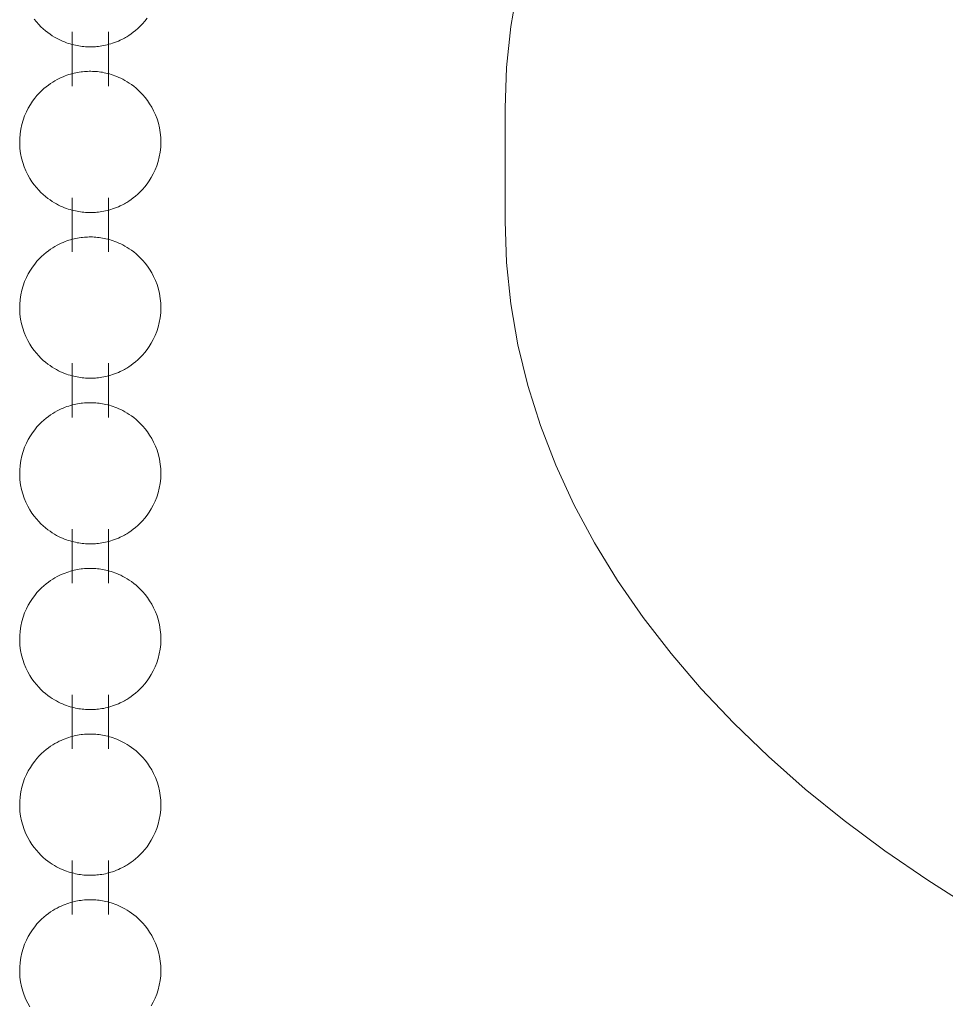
# Model space of a CAD drawing. Header units: millimetres. Extents: x 5724 to 11786, y -2894 to 7544.
# Tile 9 of 46: x 8129 to 8147, y -2690 to -2671. Entities that reach past the tile are written whole.
import ezdxf

# ---------------------------------------------------------------- set-up
doc = ezdxf.new("R2010")
doc.units = ezdxf.units.MM
doc.layers.add('E-LITE-EQPM', color=7, linetype='Continuous', lineweight=20)

# ---------------------------------------------------------------- blocks, each defined once
blk = doc.blocks.new('33711-11 - 33711-11 YAKARTA LED Old gold ceiling fan-533504-00 Isometrico PDF')
at = {"layer": 'E-LITE-EQPM', "color": 251, "lineweight": 9, "true_color": 0x636466}
for p, q in [((2357.583, -2670.874), (2357.583, -2671.929)), ((2358.288, -2671.929), (2358.288, -2670.874)), ((2366.012, -2672.356), (2366.012, -2674.558)), ((2357.583, -2674.098), (2357.583, -2675.152)), ((2358.288, -2675.152), (2358.288, -2674.098)), ((2357.583, -2677.321), (2357.583, -2678.376)), ((2358.288, -2678.376), (2358.288, -2677.321)), ((2357.583, -2680.545), (2357.583, -2681.6)), ((2358.288, -2681.6), (2358.288, -2680.545)), ((2357.583, -2683.769), (2357.583, -2684.824)), ((2358.288, -2684.824), (2358.288, -2683.769)), ((2357.583, -2686.993), (2357.583, -2688.048)), ((2358.288, -2688.048), (2358.288, -2686.993))]:
    blk.add_line(p, q, dxfattribs=at)
for points in [[(2366.012, -2672.356, 0), (2366.04, -2671.562, 0), (2366.122, -2670.77, 0), (2366.259, -2669.982, 0), (2366.45, -2669.201, 0), (2366.694, -2668.427, 0), (2366.99, -2667.662, 0), (2367.337, -2666.908, 0), (2367.735, -2666.166, 0), (2368.181, -2665.438, 0), (2368.675, -2664.724, 0), (2369.215, -2664.025, 0), (2369.801, -2663.343, 0), (2370.431, -2662.677, 0), (2371.103, -2662.03, 0), (2371.817, -2661.4, 0), (2372.572, -2660.79, 0), (2373.365, -2660.2, 0), (2374.196, -2659.63, 0), (2375.063, -2659.082, 0)], [(2359.04, -2670.607, 0), (2358.996, -2670.663, 0), (2358.952, -2670.714, 0), (2358.907, -2670.761, 0), (2358.862, -2670.804, 0), (2358.817, -2670.843, 0), (2358.773, -2670.878, 0), (2358.73, -2670.911, 0), (2358.687, -2670.94, 0), (2358.645, -2670.966, 0), (2358.622, -2670.979, 0)], [(2356.842, -2670.622, 0), (2356.886, -2670.677, 0), (2356.931, -2670.727, 0), (2356.976, -2670.773, 0), (2357.021, -2670.815, 0), (2357.065, -2670.853, 0), (2357.109, -2670.887, 0), (2357.153, -2670.919, 0), (2357.195, -2670.947, 0), (2357.237, -2670.973, 0), (2357.278, -2670.996, 0), (2357.318, -2671.017, 0), (2357.358, -2671.036, 0), (2357.396, -2671.053, 0), (2357.434, -2671.069, 0), (2357.471, -2671.083, 0), (2357.507, -2671.095, 0), (2357.543, -2671.106, 0), (2357.578, -2671.116, 0), (2357.613, -2671.125, 0), (2357.647, -2671.133, 0), (2357.68, -2671.14, 0), (2357.713, -2671.145, 0), (2357.746, -2671.15, 0), (2357.779, -2671.154, 0), (2357.811, -2671.158, 0), (2357.843, -2671.16, 0), (2357.875, -2671.162, 0), (2357.907, -2671.163, 0), (2357.938, -2671.163, 0), (2357.97, -2671.163, 0), (2358.002, -2671.162, 0), (2358.034, -2671.16, 0), (2358.066, -2671.157, 0), (2358.098, -2671.154, 0), (2358.131, -2671.149, 0), (2358.163, -2671.144, 0), (2358.197, -2671.138, 0), (2358.23, -2671.131, 0), (2358.264, -2671.123, 0), (2358.299, -2671.114, 0), (2358.334, -2671.104, 0), (2358.37, -2671.093, 0), (2358.407, -2671.08, 0), (2358.444, -2671.066, 0), (2358.482, -2671.05, 0), (2358.52, -2671.033, 0), (2358.56, -2671.013, 0), (2358.6, -2670.992, 0), (2358.622, -2670.979, 0)], [(2357.248, -2671.823, 0), (2357.289, -2671.8, 0), (2357.329, -2671.78, 0), (2357.368, -2671.761, 0), (2357.406, -2671.745, 0), (2357.444, -2671.73, 0), (2357.481, -2671.716, 0), (2357.517, -2671.704, 0), (2357.553, -2671.693, 0), (2357.588, -2671.684, 0), (2357.622, -2671.675, 0), (2357.656, -2671.668, 0), (2357.689, -2671.661, 0), (2357.722, -2671.655, 0), (2357.755, -2671.651, 0), (2357.787, -2671.647, 0), (2357.82, -2671.644, 0), (2357.852, -2671.641, 0), (2357.883, -2671.64, 0), (2357.915, -2671.639, 0), (2357.947, -2671.639, 0), (2357.979, -2671.64, 0), (2358.01, -2671.641, 0), (2358.042, -2671.643, 0), (2358.075, -2671.646, 0), (2358.107, -2671.65, 0), (2358.139, -2671.654, 0), (2358.172, -2671.659, 0), (2358.206, -2671.666, 0), (2358.239, -2671.673, 0), (2358.274, -2671.681, 0), (2358.308, -2671.69, 0), (2358.344, -2671.701, 0), (2358.38, -2671.713, 0), (2358.416, -2671.726, 0), (2358.454, -2671.74, 0), (2358.492, -2671.757, 0), (2358.531, -2671.775, 0), (2358.571, -2671.795, 0), (2358.611, -2671.817, 0), (2358.653, -2671.841, 0), (2358.695, -2671.868, 0), (2358.738, -2671.898, 0), (2358.782, -2671.93, 0), (2358.826, -2671.966, 0), (2358.87, -2672.006, 0), (2358.915, -2672.05, 0), (2358.96, -2672.098, 0), (2359.004, -2672.15, 0), (2359.048, -2672.207, 0), (2359.09, -2672.269, 0), (2359.131, -2672.336, 0), (2359.169, -2672.407, 0), (2359.204, -2672.484, 0), (2359.235, -2672.566, 0), (2359.261, -2672.651, 0), (2359.282, -2672.741, 0), (2359.298, -2672.833, 0), (2359.307, -2672.927, 0), (2359.309, -2673.022, 0), (2359.306, -2673.117, 0), (2359.295, -2673.211, 0), (2359.279, -2673.303, 0), (2359.256, -2673.391, 0), (2359.229, -2673.476, 0), (2359.197, -2673.557, 0), (2359.162, -2673.633, 0), (2359.123, -2673.704, 0), (2359.082, -2673.77, 0), (2359.04, -2673.831, 0), (2358.996, -2673.887, 0), (2358.952, -2673.938, 0), (2358.907, -2673.985, 0), (2358.862, -2674.028, 0), (2358.817, -2674.067, 0), (2358.773, -2674.102, 0), (2358.73, -2674.134, 0), (2358.687, -2674.164, 0), (2358.645, -2674.19, 0), (2358.622, -2674.203, 0)], [(2357.248, -2671.823, 0), (2357.207, -2671.848, 0), (2357.164, -2671.876, 0), (2357.121, -2671.906, 0), (2357.077, -2671.94, 0), (2357.033, -2671.977, 0), (2356.988, -2672.017, 0), (2356.943, -2672.062, 0), (2356.898, -2672.111, 0), (2356.854, -2672.165, 0), (2356.811, -2672.223, 0), (2356.769, -2672.286, 0), (2356.729, -2672.354, 0), (2356.692, -2672.428, 0), (2356.658, -2672.506, 0), (2356.628, -2672.588, 0), (2356.603, -2672.675, 0), (2356.584, -2672.765, 0), (2356.57, -2672.858, 0), (2356.562, -2672.953, 0), (2356.562, -2673.048, 0), (2356.567, -2673.143, 0), (2356.579, -2673.236, 0), (2356.597, -2673.327, 0), (2356.621, -2673.415, 0), (2356.65, -2673.498, 0), (2356.682, -2673.578, 0), (2356.719, -2673.652, 0), (2356.758, -2673.722, 0), (2356.799, -2673.787, 0), (2356.842, -2673.846, 0), (2356.886, -2673.901, 0), (2356.931, -2673.951, 0), (2356.976, -2673.997, 0), (2357.021, -2674.039, 0), (2357.065, -2674.077, 0), (2357.109, -2674.111, 0), (2357.153, -2674.143, 0), (2357.195, -2674.171, 0), (2357.237, -2674.197, 0), (2357.278, -2674.22, 0), (2357.318, -2674.241, 0), (2357.358, -2674.26, 0), (2357.396, -2674.277, 0), (2357.434, -2674.293, 0), (2357.471, -2674.306, 0), (2357.507, -2674.319, 0), (2357.543, -2674.33, 0), (2357.578, -2674.34, 0), (2357.613, -2674.349, 0), (2357.647, -2674.357, 0), (2357.68, -2674.363, 0), (2357.713, -2674.369, 0), (2357.746, -2674.374, 0), (2357.779, -2674.378, 0), (2357.811, -2674.382, 0), (2357.843, -2674.384, 0), (2357.875, -2674.386, 0), (2357.907, -2674.387, 0), (2357.938, -2674.387, 0), (2357.97, -2674.387, 0), (2358.002, -2674.386, 0), (2358.034, -2674.384, 0), (2358.066, -2674.381, 0), (2358.098, -2674.378, 0), (2358.131, -2674.373, 0), (2358.163, -2674.368, 0), (2358.197, -2674.362, 0), (2358.23, -2674.355, 0), (2358.264, -2674.347, 0), (2358.299, -2674.338, 0), (2358.334, -2674.328, 0), (2358.37, -2674.317, 0), (2358.407, -2674.304, 0), (2358.444, -2674.29, 0), (2358.482, -2674.274, 0), (2358.52, -2674.256, 0), (2358.56, -2674.237, 0), (2358.6, -2674.216, 0), (2358.622, -2674.203, 0)], [(2366.012, -2674.558, 0), (2366.04, -2675.362, 0), (2366.124, -2676.163, 0), (2366.262, -2676.96, 0), (2366.455, -2677.75, 0), (2366.702, -2678.533, 0), (2367.001, -2679.305, 0), (2367.351, -2680.066, 0), (2367.752, -2680.814, 0), (2368.202, -2681.548, 0), (2368.699, -2682.266, 0), (2369.242, -2682.969, 0), (2369.831, -2683.655, 0), (2370.464, -2684.324, 0), (2371.139, -2684.974, 0), (2371.855, -2685.605, 0), (2372.611, -2686.217, 0), (2373.406, -2686.808, 0), (2374.238, -2687.378, 0), (2375.106, -2687.927, 0)], [(2357.248, -2675.047, 0), (2357.289, -2675.024, 0), (2357.329, -2675.004, 0), (2357.368, -2674.985, 0), (2357.406, -2674.969, 0), (2357.444, -2674.953, 0), (2357.481, -2674.94, 0), (2357.517, -2674.928, 0), (2357.553, -2674.917, 0), (2357.588, -2674.907, 0), (2357.622, -2674.899, 0), (2357.656, -2674.891, 0), (2357.689, -2674.885, 0), (2357.722, -2674.879, 0), (2357.755, -2674.875, 0), (2357.787, -2674.871, 0), (2357.82, -2674.868, 0), (2357.852, -2674.865, 0), (2357.883, -2674.864, 0), (2357.915, -2674.863, 0), (2357.947, -2674.863, 0), (2357.979, -2674.863, 0), (2358.01, -2674.865, 0), (2358.042, -2674.867, 0), (2358.075, -2674.87, 0), (2358.107, -2674.873, 0), (2358.139, -2674.878, 0), (2358.172, -2674.883, 0), (2358.206, -2674.89, 0), (2358.239, -2674.897, 0), (2358.274, -2674.905, 0), (2358.308, -2674.914, 0), (2358.344, -2674.925, 0), (2358.38, -2674.937, 0), (2358.416, -2674.95, 0), (2358.454, -2674.964, 0), (2358.492, -2674.981, 0), (2358.531, -2674.998, 0), (2358.571, -2675.018, 0), (2358.611, -2675.04, 0), (2358.653, -2675.065, 0), (2358.695, -2675.092, 0), (2358.738, -2675.121, 0), (2358.782, -2675.154, 0), (2358.826, -2675.19, 0), (2358.87, -2675.23, 0), (2358.915, -2675.274, 0), (2358.96, -2675.321, 0), (2359.004, -2675.374, 0), (2359.048, -2675.431, 0), (2359.09, -2675.492, 0), (2359.131, -2675.559, 0), (2359.169, -2675.631, 0), (2359.204, -2675.708, 0), (2359.235, -2675.79, 0), (2359.261, -2675.875, 0), (2359.282, -2675.965, 0), (2359.298, -2676.057, 0), (2359.307, -2676.151, 0), (2359.309, -2676.246, 0), (2359.306, -2676.341, 0), (2359.295, -2676.435, 0), (2359.279, -2676.526, 0), (2359.256, -2676.615, 0), (2359.229, -2676.7, 0), (2359.197, -2676.781, 0), (2359.162, -2676.857, 0), (2359.123, -2676.928, 0), (2359.082, -2676.993, 0), (2359.04, -2677.054, 0), (2358.996, -2677.11, 0), (2358.952, -2677.162, 0), (2358.907, -2677.209, 0), (2358.862, -2677.252, 0), (2358.817, -2677.291, 0), (2358.773, -2677.326, 0), (2358.73, -2677.358, 0), (2358.687, -2677.387, 0), (2358.645, -2677.414, 0), (2358.622, -2677.427, 0)], [(2357.248, -2675.047, 0), (2357.207, -2675.072, 0), (2357.164, -2675.099, 0), (2357.121, -2675.13, 0), (2357.077, -2675.164, 0), (2357.033, -2675.201, 0), (2356.988, -2675.241, 0), (2356.943, -2675.286, 0), (2356.898, -2675.335, 0), (2356.854, -2675.389, 0), (2356.811, -2675.447, 0), (2356.769, -2675.51, 0), (2356.729, -2675.578, 0), (2356.692, -2675.652, 0), (2356.658, -2675.73, 0), (2356.628, -2675.812, 0), (2356.603, -2675.899, 0), (2356.584, -2675.989, 0), (2356.57, -2676.082, 0), (2356.562, -2676.176, 0), (2356.562, -2676.272, 0), (2356.567, -2676.366, 0), (2356.579, -2676.46, 0), (2356.597, -2676.551, 0), (2356.621, -2676.638, 0), (2356.65, -2676.722, 0), (2356.682, -2676.802, 0), (2356.719, -2676.876, 0), (2356.758, -2676.946, 0), (2356.799, -2677.01, 0), (2356.842, -2677.07, 0), (2356.886, -2677.125, 0), (2356.931, -2677.175, 0), (2356.976, -2677.221, 0), (2357.021, -2677.263, 0), (2357.065, -2677.301, 0), (2357.109, -2677.335, 0), (2357.153, -2677.366, 0), (2357.195, -2677.395, 0), (2357.237, -2677.42, 0), (2357.278, -2677.444, 0), (2357.318, -2677.465, 0), (2357.358, -2677.484, 0), (2357.396, -2677.501, 0), (2357.434, -2677.516, 0), (2357.471, -2677.53, 0), (2357.507, -2677.543, 0), (2357.543, -2677.554, 0), (2357.578, -2677.564, 0), (2357.613, -2677.573, 0), (2357.647, -2677.58, 0), (2357.68, -2677.587, 0), (2357.713, -2677.593, 0), (2357.746, -2677.598, 0), (2357.779, -2677.602, 0), (2357.811, -2677.605, 0), (2357.843, -2677.608, 0), (2357.875, -2677.61, 0), (2357.907, -2677.611, 0), (2357.938, -2677.611, 0), (2357.97, -2677.611, 0), (2358.002, -2677.609, 0), (2358.034, -2677.608, 0), (2358.066, -2677.605, 0), (2358.098, -2677.601, 0), (2358.131, -2677.597, 0), (2358.163, -2677.592, 0), (2358.197, -2677.586, 0), (2358.23, -2677.579, 0), (2358.264, -2677.571, 0), (2358.299, -2677.562, 0), (2358.334, -2677.552, 0), (2358.37, -2677.54, 0), (2358.407, -2677.528, 0), (2358.444, -2677.514, 0), (2358.482, -2677.498, 0), (2358.52, -2677.48, 0), (2358.56, -2677.461, 0), (2358.6, -2677.439, 0), (2358.622, -2677.427, 0)], [(2357.248, -2678.271, 0), (2357.289, -2678.248, 0), (2357.329, -2678.228, 0), (2357.368, -2678.209, 0), (2357.406, -2678.192, 0), (2357.444, -2678.177, 0), (2357.481, -2678.164, 0), (2357.517, -2678.152, 0), (2357.553, -2678.141, 0), (2357.588, -2678.131, 0), (2357.622, -2678.123, 0), (2357.656, -2678.115, 0), (2357.689, -2678.109, 0), (2357.722, -2678.103, 0), (2357.755, -2678.098, 0), (2357.787, -2678.095, 0), (2357.82, -2678.091, 0), (2357.852, -2678.089, 0), (2357.883, -2678.088, 0), (2357.915, -2678.087, 0), (2357.947, -2678.087, 0), (2357.979, -2678.087, 0), (2358.01, -2678.089, 0), (2358.042, -2678.091, 0), (2358.075, -2678.094, 0), (2358.107, -2678.097, 0), (2358.139, -2678.102, 0), (2358.172, -2678.107, 0), (2358.206, -2678.113, 0), (2358.239, -2678.121, 0), (2358.274, -2678.129, 0), (2358.308, -2678.138, 0), (2358.344, -2678.149, 0), (2358.38, -2678.16, 0), (2358.416, -2678.174, 0), (2358.454, -2678.188, 0), (2358.492, -2678.204, 0), (2358.531, -2678.222, 0), (2358.571, -2678.242, 0), (2358.611, -2678.264, 0), (2358.653, -2678.289, 0), (2358.695, -2678.316, 0), (2358.738, -2678.345, 0), (2358.782, -2678.378, 0), (2358.826, -2678.414, 0), (2358.87, -2678.454, 0), (2358.915, -2678.497, 0), (2358.96, -2678.545, 0), (2359.004, -2678.597, 0), (2359.048, -2678.654, 0), (2359.09, -2678.716, 0), (2359.131, -2678.783, 0), (2359.169, -2678.855, 0), (2359.204, -2678.932, 0), (2359.235, -2679.013, 0), (2359.261, -2679.099, 0), (2359.282, -2679.188, 0), (2359.298, -2679.281, 0), (2359.307, -2679.375, 0), (2359.309, -2679.47, 0), (2359.306, -2679.565, 0), (2359.295, -2679.659, 0), (2359.279, -2679.75, 0), (2359.256, -2679.839, 0), (2359.229, -2679.924, 0), (2359.197, -2680.004, 0), (2359.162, -2680.08, 0), (2359.123, -2680.151, 0), (2359.082, -2680.217, 0), (2359.04, -2680.278, 0), (2358.996, -2680.334, 0), (2358.952, -2680.386, 0), (2358.907, -2680.433, 0), (2358.862, -2680.475, 0), (2358.817, -2680.514, 0), (2358.773, -2680.55, 0), (2358.73, -2680.582, 0), (2358.687, -2680.611, 0), (2358.645, -2680.638, 0), (2358.622, -2680.651, 0)], [(2357.248, -2678.271, 0), (2357.207, -2678.296, 0), (2357.164, -2678.323, 0), (2357.121, -2678.354, 0), (2357.077, -2678.387, 0), (2357.033, -2678.424, 0), (2356.988, -2678.465, 0), (2356.943, -2678.51, 0), (2356.898, -2678.559, 0), (2356.854, -2678.612, 0), (2356.811, -2678.671, 0), (2356.769, -2678.734, 0), (2356.729, -2678.802, 0), (2356.692, -2678.875, 0), (2356.658, -2678.954, 0), (2356.628, -2679.036, 0), (2356.603, -2679.123, 0), (2356.584, -2679.213, 0), (2356.57, -2679.306, 0), (2356.562, -2679.4, 0), (2356.562, -2679.495, 0), (2356.567, -2679.59, 0), (2356.579, -2679.684, 0), (2356.597, -2679.775, 0), (2356.621, -2679.862, 0), (2356.65, -2679.946, 0), (2356.682, -2680.025, 0), (2356.719, -2680.1, 0), (2356.758, -2680.17, 0), (2356.799, -2680.234, 0), (2356.842, -2680.294, 0), (2356.886, -2680.349, 0), (2356.931, -2680.399, 0), (2356.976, -2680.445, 0), (2357.021, -2680.486, 0), (2357.065, -2680.524, 0), (2357.109, -2680.559, 0), (2357.153, -2680.59, 0), (2357.195, -2680.619, 0), (2357.237, -2680.644, 0), (2357.278, -2680.668, 0), (2357.318, -2680.689, 0), (2357.358, -2680.708, 0), (2357.396, -2680.725, 0), (2357.434, -2680.74, 0), (2357.471, -2680.754, 0), (2357.507, -2680.767, 0), (2357.543, -2680.778, 0), (2357.578, -2680.788, 0), (2357.613, -2680.797, 0), (2357.647, -2680.804, 0), (2357.68, -2680.811, 0), (2357.713, -2680.817, 0), (2357.746, -2680.822, 0), (2357.779, -2680.826, 0), (2357.811, -2680.829, 0), (2357.843, -2680.832, 0), (2357.875, -2680.834, 0), (2357.907, -2680.835, 0), (2357.938, -2680.835, 0), (2357.97, -2680.834, 0), (2358.002, -2680.833, 0), (2358.034, -2680.831, 0), (2358.066, -2680.829, 0), (2358.098, -2680.825, 0), (2358.131, -2680.821, 0), (2358.163, -2680.816, 0), (2358.197, -2680.81, 0), (2358.23, -2680.803, 0), (2358.264, -2680.795, 0), (2358.299, -2680.786, 0), (2358.334, -2680.776, 0), (2358.37, -2680.764, 0), (2358.407, -2680.752, 0), (2358.444, -2680.737, 0), (2358.482, -2680.722, 0), (2358.52, -2680.704, 0), (2358.56, -2680.685, 0), (2358.6, -2680.663, 0), (2358.622, -2680.651, 0)], [(2357.248, -2681.494, 0), (2357.207, -2681.52, 0), (2357.164, -2681.547, 0), (2357.121, -2681.578, 0), (2357.077, -2681.611, 0), (2357.033, -2681.648, 0), (2356.988, -2681.689, 0), (2356.943, -2681.734, 0), (2356.898, -2681.783, 0), (2356.854, -2681.836, 0), (2356.811, -2681.895, 0), (2356.769, -2681.958, 0), (2356.729, -2682.026, 0), (2356.692, -2682.099, 0), (2356.658, -2682.177, 0), (2356.628, -2682.26, 0), (2356.603, -2682.347, 0), (2356.584, -2682.437, 0), (2356.57, -2682.53, 0), (2356.562, -2682.624, 0), (2356.562, -2682.719, 0), (2356.567, -2682.814, 0), (2356.579, -2682.907, 0), (2356.597, -2682.998, 0), (2356.621, -2683.086, 0), (2356.65, -2683.17, 0), (2356.682, -2683.249, 0), (2356.719, -2683.324, 0), (2356.758, -2683.393, 0), (2356.799, -2683.458, 0), (2356.842, -2683.518, 0), (2356.886, -2683.572, 0), (2356.931, -2683.623, 0), (2356.976, -2683.668, 0), (2357.021, -2683.71, 0), (2357.065, -2683.748, 0), (2357.109, -2683.783, 0), (2357.153, -2683.814, 0), (2357.195, -2683.842, 0), (2357.237, -2683.868, 0), (2357.278, -2683.891, 0), (2357.318, -2683.912, 0), (2357.358, -2683.931, 0), (2357.396, -2683.949, 0), (2357.434, -2683.964, 0), (2357.471, -2683.978, 0), (2357.507, -2683.99, 0), (2357.543, -2684.002, 0), (2357.578, -2684.012, 0), (2357.613, -2684.02, 0), (2357.647, -2684.028, 0), (2357.68, -2684.035, 0), (2357.713, -2684.041, 0), (2357.746, -2684.046, 0), (2357.779, -2684.05, 0), (2357.811, -2684.053, 0), (2357.843, -2684.056, 0), (2357.875, -2684.057, 0), (2357.907, -2684.058, 0), (2357.938, -2684.059, 0), (2357.97, -2684.058, 0), (2358.002, -2684.057, 0), (2358.034, -2684.055, 0), (2358.066, -2684.053, 0), (2358.098, -2684.049, 0), (2358.131, -2684.045, 0), (2358.163, -2684.04, 0), (2358.197, -2684.034, 0), (2358.23, -2684.027, 0), (2358.264, -2684.019, 0), (2358.299, -2684.01, 0), (2358.334, -2684, 0), (2358.37, -2683.988, 0), (2358.407, -2683.975, 0), (2358.444, -2683.961, 0), (2358.482, -2683.945, 0), (2358.52, -2683.928, 0), (2358.56, -2683.909, 0), (2358.6, -2683.887, 0), (2358.622, -2683.875, 0)], [(2357.248, -2681.494, 0), (2357.289, -2681.472, 0), (2357.329, -2681.451, 0), (2357.368, -2681.433, 0), (2357.406, -2681.416, 0), (2357.444, -2681.401, 0), (2357.481, -2681.388, 0), (2357.517, -2681.376, 0), (2357.553, -2681.365, 0), (2357.588, -2681.355, 0), (2357.622, -2681.347, 0), (2357.656, -2681.339, 0), (2357.689, -2681.333, 0), (2357.722, -2681.327, 0), (2357.755, -2681.322, 0), (2357.787, -2681.318, 0), (2357.82, -2681.315, 0), (2357.852, -2681.313, 0), (2357.883, -2681.311, 0), (2357.915, -2681.311, 0), (2357.947, -2681.31, 0), (2357.979, -2681.311, 0), (2358.01, -2681.312, 0), (2358.042, -2681.315, 0), (2358.075, -2681.317, 0), (2358.107, -2681.321, 0), (2358.139, -2681.326, 0), (2358.172, -2681.331, 0), (2358.206, -2681.337, 0), (2358.239, -2681.344, 0), (2358.274, -2681.353, 0), (2358.308, -2681.362, 0), (2358.344, -2681.373, 0), (2358.38, -2681.384, 0), (2358.416, -2681.397, 0), (2358.454, -2681.412, 0), (2358.492, -2681.428, 0), (2358.531, -2681.446, 0), (2358.571, -2681.466, 0), (2358.611, -2681.488, 0), (2358.653, -2681.513, 0), (2358.695, -2681.539, 0), (2358.738, -2681.569, 0), (2358.782, -2681.602, 0), (2358.826, -2681.638, 0), (2358.87, -2681.678, 0), (2358.915, -2681.721, 0), (2358.96, -2681.769, 0), (2359.004, -2681.821, 0), (2359.048, -2681.878, 0), (2359.09, -2681.94, 0), (2359.131, -2682.007, 0), (2359.169, -2682.079, 0), (2359.204, -2682.156, 0), (2359.235, -2682.237, 0), (2359.261, -2682.323, 0), (2359.282, -2682.412, 0), (2359.298, -2682.504, 0), (2359.307, -2682.599, 0), (2359.309, -2682.694, 0), (2359.306, -2682.789, 0), (2359.295, -2682.882, 0), (2359.279, -2682.974, 0), (2359.256, -2683.063, 0), (2359.229, -2683.148, 0), (2359.197, -2683.228, 0), (2359.162, -2683.304, 0), (2359.123, -2683.375, 0), (2359.082, -2683.441, 0), (2359.04, -2683.502, 0), (2358.996, -2683.558, 0), (2358.952, -2683.61, 0), (2358.907, -2683.657, 0), (2358.862, -2683.699, 0), (2358.817, -2683.738, 0), (2358.773, -2683.774, 0), (2358.73, -2683.806, 0), (2358.687, -2683.835, 0), (2358.645, -2683.861, 0), (2358.622, -2683.875, 0)], [(2357.248, -2684.718, 0), (2357.289, -2684.696, 0), (2357.329, -2684.675, 0), (2357.368, -2684.657, 0), (2357.406, -2684.64, 0), (2357.444, -2684.625, 0), (2357.481, -2684.612, 0), (2357.517, -2684.599, 0), (2357.553, -2684.589, 0), (2357.588, -2684.579, 0), (2357.622, -2684.57, 0), (2357.656, -2684.563, 0), (2357.689, -2684.556, 0), (2357.722, -2684.551, 0), (2357.755, -2684.546, 0), (2357.787, -2684.542, 0), (2357.82, -2684.539, 0), (2357.852, -2684.537, 0), (2357.883, -2684.535, 0), (2357.915, -2684.534, 0), (2357.947, -2684.534, 0), (2357.979, -2684.535, 0), (2358.01, -2684.536, 0), (2358.042, -2684.538, 0), (2358.075, -2684.541, 0), (2358.107, -2684.545, 0), (2358.139, -2684.549, 0), (2358.172, -2684.555, 0), (2358.206, -2684.561, 0), (2358.239, -2684.568, 0), (2358.274, -2684.577, 0), (2358.308, -2684.586, 0), (2358.344, -2684.596, 0), (2358.38, -2684.608, 0), (2358.416, -2684.621, 0), (2358.454, -2684.636, 0), (2358.492, -2684.652, 0), (2358.531, -2684.67, 0), (2358.571, -2684.69, 0), (2358.611, -2684.712, 0), (2358.653, -2684.736, 0), (2358.695, -2684.763, 0), (2358.738, -2684.793, 0), (2358.782, -2684.826, 0), (2358.826, -2684.862, 0), (2358.87, -2684.901, 0), (2358.915, -2684.945, 0), (2358.96, -2684.993, 0), (2359.004, -2685.045, 0), (2359.048, -2685.102, 0), (2359.09, -2685.164, 0), (2359.131, -2685.231, 0), (2359.169, -2685.303, 0), (2359.204, -2685.38, 0), (2359.235, -2685.461, 0), (2359.261, -2685.547, 0), (2359.282, -2685.636, 0), (2359.298, -2685.728, 0), (2359.307, -2685.822, 0), (2359.309, -2685.917, 0), (2359.306, -2686.012, 0), (2359.295, -2686.106, 0), (2359.279, -2686.198, 0), (2359.256, -2686.287, 0), (2359.229, -2686.372, 0), (2359.197, -2686.452, 0), (2359.162, -2686.528, 0), (2359.123, -2686.599, 0), (2359.082, -2686.665, 0), (2359.04, -2686.726, 0), (2358.996, -2686.782, 0), (2358.952, -2686.833, 0), (2358.907, -2686.88, 0), (2358.862, -2686.923, 0), (2358.817, -2686.962, 0), (2358.773, -2686.998, 0), (2358.73, -2687.03, 0), (2358.687, -2687.059, 0), (2358.645, -2687.085, 0), (2358.622, -2687.099, 0)], [(2357.248, -2684.718, 0), (2357.207, -2684.743, 0), (2357.164, -2684.771, 0), (2357.121, -2684.801, 0), (2357.077, -2684.835, 0), (2357.033, -2684.872, 0), (2356.988, -2684.913, 0), (2356.943, -2684.958, 0), (2356.898, -2685.007, 0), (2356.854, -2685.06, 0), (2356.811, -2685.118, 0), (2356.769, -2685.182, 0), (2356.729, -2685.25, 0), (2356.692, -2685.323, 0), (2356.658, -2685.401, 0), (2356.628, -2685.484, 0), (2356.603, -2685.571, 0), (2356.584, -2685.661, 0), (2356.57, -2685.754, 0), (2356.562, -2685.848, 0), (2356.562, -2685.943, 0), (2356.567, -2686.038, 0), (2356.579, -2686.131, 0), (2356.597, -2686.222, 0), (2356.621, -2686.31, 0), (2356.65, -2686.394, 0), (2356.682, -2686.473, 0), (2356.719, -2686.548, 0), (2356.758, -2686.617, 0), (2356.799, -2686.682, 0), (2356.842, -2686.742, 0), (2356.886, -2686.796, 0), (2356.931, -2686.846, 0), (2356.976, -2686.892, 0), (2357.021, -2686.934, 0), (2357.065, -2686.972, 0), (2357.109, -2687.007, 0), (2357.153, -2687.038, 0), (2357.195, -2687.066, 0), (2357.237, -2687.092, 0), (2357.278, -2687.115, 0), (2357.318, -2687.136, 0), (2357.358, -2687.155, 0), (2357.396, -2687.172, 0), (2357.434, -2687.188, 0), (2357.471, -2687.202, 0), (2357.507, -2687.214, 0), (2357.543, -2687.225, 0), (2357.578, -2687.235, 0), (2357.613, -2687.244, 0), (2357.647, -2687.252, 0), (2357.68, -2687.259, 0), (2357.713, -2687.265, 0), (2357.746, -2687.27, 0), (2357.779, -2687.274, 0), (2357.811, -2687.277, 0), (2357.843, -2687.279, 0), (2357.875, -2687.281, 0), (2357.907, -2687.282, 0), (2357.938, -2687.283, 0), (2357.97, -2687.282, 0), (2358.002, -2687.281, 0), (2358.034, -2687.279, 0), (2358.066, -2687.276, 0), (2358.098, -2687.273, 0), (2358.131, -2687.269, 0), (2358.163, -2687.264, 0), (2358.197, -2687.258, 0), (2358.23, -2687.251, 0), (2358.264, -2687.243, 0), (2358.299, -2687.234, 0), (2358.334, -2687.223, 0), (2358.37, -2687.212, 0), (2358.407, -2687.199, 0), (2358.444, -2687.185, 0), (2358.482, -2687.169, 0), (2358.52, -2687.152, 0), (2358.56, -2687.132, 0), (2358.6, -2687.111, 0), (2358.622, -2687.099, 0)], [(2357.248, -2687.942, 0), (2357.289, -2687.92, 0), (2357.329, -2687.899, 0), (2357.368, -2687.881, 0), (2357.406, -2687.864, 0), (2357.444, -2687.849, 0), (2357.481, -2687.835, 0), (2357.517, -2687.823, 0), (2357.553, -2687.812, 0), (2357.588, -2687.803, 0), (2357.622, -2687.794, 0), (2357.656, -2687.787, 0), (2357.689, -2687.78, 0), (2357.722, -2687.775, 0), (2357.755, -2687.77, 0), (2357.787, -2687.766, 0), (2357.82, -2687.763, 0), (2357.852, -2687.761, 0), (2357.883, -2687.759, 0), (2357.915, -2687.758, 0), (2357.947, -2687.758, 0), (2357.979, -2687.759, 0), (2358.01, -2687.76, 0), (2358.042, -2687.762, 0), (2358.075, -2687.765, 0), (2358.107, -2687.769, 0), (2358.139, -2687.773, 0), (2358.172, -2687.779, 0), (2358.206, -2687.785, 0), (2358.239, -2687.792, 0), (2358.274, -2687.8, 0), (2358.308, -2687.81, 0), (2358.344, -2687.82, 0), (2358.38, -2687.832, 0), (2358.416, -2687.845, 0), (2358.454, -2687.86, 0), (2358.492, -2687.876, 0), (2358.531, -2687.894, 0), (2358.571, -2687.914, 0), (2358.611, -2687.936, 0), (2358.653, -2687.96, 0), (2358.695, -2687.987, 0), (2358.738, -2688.017, 0), (2358.782, -2688.05, 0), (2358.826, -2688.086, 0), (2358.87, -2688.125, 0), (2358.915, -2688.169, 0), (2358.96, -2688.217, 0), (2359.004, -2688.269, 0), (2359.048, -2688.326, 0), (2359.09, -2688.388, 0), (2359.131, -2688.455, 0), (2359.169, -2688.527, 0), (2359.204, -2688.603, 0), (2359.235, -2688.685, 0), (2359.261, -2688.771, 0), (2359.282, -2688.86, 0), (2359.298, -2688.952, 0), (2359.307, -2689.046, 0), (2359.309, -2689.141, 0), (2359.306, -2689.236, 0), (2359.295, -2689.33, 0), (2359.279, -2689.422, 0), (2359.256, -2689.51, 0), (2359.229, -2689.595, 0), (2359.197, -2689.676, 0), (2359.162, -2689.752, 0), (2359.123, -2689.823, 0)], [(2357.248, -2687.942, 0), (2357.207, -2687.967, 0), (2357.164, -2687.995, 0), (2357.121, -2688.025, 0), (2357.077, -2688.059, 0), (2357.033, -2688.096, 0), (2356.988, -2688.137, 0), (2356.943, -2688.181, 0), (2356.898, -2688.23, 0), (2356.854, -2688.284, 0), (2356.811, -2688.342, 0), (2356.769, -2688.405, 0), (2356.729, -2688.474, 0), (2356.692, -2688.547, 0), (2356.658, -2688.625, 0), (2356.628, -2688.708, 0), (2356.603, -2688.794, 0), (2356.584, -2688.885, 0), (2356.57, -2688.977, 0), (2356.562, -2689.072, 0), (2356.562, -2689.167, 0), (2356.567, -2689.262, 0), (2356.579, -2689.355, 0), (2356.597, -2689.446, 0), (2356.621, -2689.534, 0), (2356.65, -2689.618, 0), (2356.682, -2689.697, 0), (2356.719, -2689.772, 0), (2356.758, -2689.841, 0)]]:
    blk.add_polyline3d(points, dxfattribs=at)

msp = doc.modelspace()

# ---------------------------------------------------------------- block references
at = {"layer": 'E-LITE-EQPM', "color": 251, "lineweight": 9, "true_color": 0x5b5b5b}
msp.add_blockref('33711-11 - 33711-11 YAKARTA LED Old gold ceiling fan-533504-00 Isometrico PDF', (5772.807, 0), dxfattribs=at)

doc.saveas('drawing.dxf')
